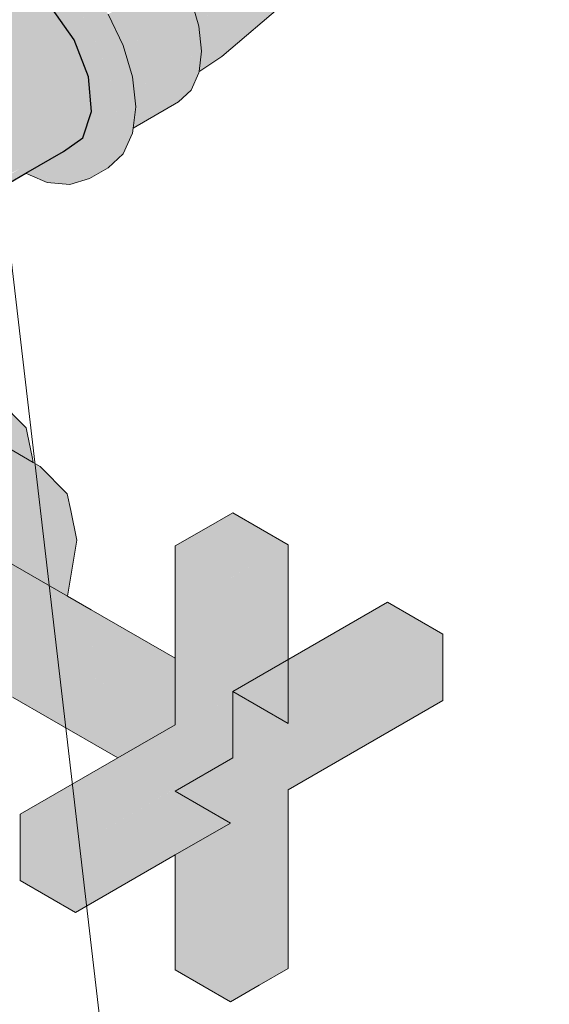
# Model space of a CAD drawing. Header units: millimetres. Extents: x 2 to 902, y -447 to 199.
# Tile 164 of 256: x 20.107 to 20.438, y 95.851 to 96.468. Entities that reach past the tile are written whole.
import ezdxf

# ---------------------------------------------------------------- set-up
doc = ezdxf.new("R2010")
doc.units = ezdxf.units.MM
doc.header["$MEASUREMENT"] = 0
for name, color, linetype, lineweight in [('AF-Condutos', 4, 'Continuous', 25), ('AF-Conexões', 9, 'Continuous', 18), ('AF-Registro', 9, 'Continuous', 18), ('AF-Textos conduto', 7, 'Continuous', 9)]:
    doc.layers.add(name, color=color, linetype=linetype, lineweight=lineweight)

msp = doc.modelspace()

# ---------------------------------------------------------------- hatches: boundary and pattern name
at = {"layer": 'AF-Condutos', "linetype": 'Continuous'}
msp.add_hatch(color=151, dxfattribs=at).paths.add_polyline_path([(20.13405, 96.3857), (20.14609, 96.39421), (20.15163, 96.41078), (20.14974, 96.43255), (20.14074, 96.45575), (20.04752, 96.41743), (20.06151, 96.42318), (20.14074, 96.45575), (20.12617, 96.47638), (20.05748, 96.43675), (20.12617, 96.47638), (20.10857, 96.49086), (20.09097, 96.4967), (20.07641, 96.49289), (20.05006, 96.47769), (20.04945, 96.47734), (20.04601, 96.47535), (20.04397, 96.47418), (20.0439, 96.47402), (20.04397, 96.47418), (20.00431, 96.44898), (20.04195, 96.46971), (20.04688, 96.47243), (20.0496, 96.47392), (20.04965, 96.47434), (20.04971, 96.47487), (20.04976, 96.47442), (20.0496, 96.47392), (20.0498, 96.47404), (20.04688, 96.47243), (20.00431, 96.44898), (20.04397, 96.47418), (20.00254, 96.45027), (19.93934, 96.41382), (19.93945, 96.41377), (19.93997, 96.41355), (19.94218, 96.41261), (19.94351, 96.41204), (19.94378, 96.41193), (20.00547, 96.44813), (19.94378, 96.41193), (19.94391, 96.41187), (20.00604, 96.44771), (20.04717, 96.47144), (20.04991, 96.47302), (20.05097, 96.46319), (20.04991, 96.47302), (20.04717, 96.47144), (20.00604, 96.44771), (19.97491, 96.42976), (19.94391, 96.41187), (19.94524, 96.41131), (19.97929, 96.4279), (20.01162, 96.44364), (20.04989, 96.46229), (20.05123, 96.45779), (20.05101, 96.46283), (20.05153, 96.45796), (20.05173, 96.45611), (20.05153, 96.45796), (20.05101, 96.46283), (20.05123, 96.45779), (20.04989, 96.46229), (20.01162, 96.44364), (20.01561, 96.44073), (20.01828, 96.43878), (20.01931, 96.43803), (20.02659, 96.43271), (20.053, 96.44429), (20.05498, 96.44516), (20.02659, 96.43271), (20.03157, 96.42908), (20.03713, 96.42502), (20.03157, 96.42908), (20.02659, 96.43271), (20.01931, 96.43803), (20.01828, 96.43878), (20.01561, 96.44073), (20.01162, 96.44364), (19.97929, 96.4279), (19.94629, 96.41182), (19.94524, 96.41131), (19.94944, 96.40953), (19.95537, 96.4052), (19.95668, 96.40644), (19.95537, 96.4052), (19.95655, 96.40433), (19.95845, 96.40569), (19.98572, 96.42516), (19.98877, 96.42386), (19.98572, 96.42516), (19.95845, 96.40569), (19.95929, 96.40533), (19.95845, 96.40569), (19.95655, 96.40433), (19.95709, 96.40395), (19.95744, 96.40369), (19.95987, 96.40509), (19.99087, 96.42297), (19.99169, 96.42262), (19.99087, 96.42297), (19.95744, 96.40369), (19.95758, 96.40359), (19.95855, 96.40288), (19.99771, 96.42005), (19.97314, 96.39224), (19.99771, 96.42005), (19.9596, 96.40334), (19.95855, 96.40288), (19.96334, 96.39939), (19.97168, 96.39059), (19.97274, 96.38947), (19.97474, 96.39107), (20.00628, 96.4164), (20.01051, 96.4146), (20.00628, 96.4164), (19.97474, 96.39107), (19.97548, 96.39053), (19.97474, 96.39107), (19.97274, 96.38947), (19.97321, 96.38897), (19.97372, 96.38843), (19.97631, 96.38993), (20.01544, 96.4125), (19.97372, 96.38843), (19.97462, 96.38748), (20.02531, 96.4083), (19.97807, 96.38889), (19.979, 96.38696), (19.97807, 96.38889), (19.97499, 96.38763), (19.9763, 96.38571), (19.98705, 96.36997), (19.98741, 96.36944), (19.98712, 96.37004), (19.98299, 96.37864), (19.98712, 96.37004), (19.98918, 96.37211), (19.98712, 96.37004), (19.98741, 96.36944), (19.98758, 96.36908), (19.98763, 96.36912), (19.99012, 96.37112), (20.03244, 96.40527), (19.99012, 96.37112), (19.98763, 96.36912), (19.98758, 96.36908), (19.98822, 96.36776), (19.98846, 96.3679), (19.99151, 96.36966), (20.04441, 96.40017), (20.05935, 96.40879), (20.04441, 96.40017), (19.98822, 96.36776), (19.98875, 96.36664), (20.05728, 96.3947), (20.07098, 96.40031), (20.05728, 96.3947), (19.99832, 96.3467), (19.99759, 96.34611), (19.99834, 96.34666), (19.99759, 96.34611), (19.99794, 96.34496), (19.99883, 96.34564), (20.06115, 96.39305), (19.99883, 96.34564), (19.99794, 96.34496), (19.99889, 96.34551), (20.07274, 96.38812), (20.08108, 96.39293), (20.07274, 96.38812), (19.99794, 96.34496), (19.99826, 96.34388), (20.08637, 96.38231), (20.09217, 96.38484), (20.08637, 96.38231), (20.00348, 96.32634), (20.08757, 96.3818), (20.00348, 96.32634), (20.00371, 96.32558), (20.00348, 96.32634), (20.00218, 96.32548), (20.00228, 96.32462), (20.00374, 96.32546), (20.09553, 96.37841), (20.09857, 96.38017), (20.09553, 96.37841), (20.00228, 96.32462), (20.00237, 96.3237), (20.10536, 96.37423), (20.10617, 96.37462), (20.10545, 96.37419), (20.00251, 96.31138), (20.1088, 96.3727), (20.10887, 96.37273), (20.10859, 96.37286), (20.10887, 96.37273), (20.00251, 96.31138), (20.00249, 96.31119), (20.00232, 96.30976), (20.11017, 96.37218), (20.00232, 96.30976), (20.00231, 96.30971), (20.11042, 96.37207)])
at = {"layer": 'AF-Conexões', "linetype": 'Continuous'}
for points in [[(20.24861, 96.63882), (20.21613, 96.5954), (20.22731, 96.60811), (20.25469, 96.64374), (20.27874, 96.67705), (20.25794, 96.64824), (20.25469, 96.64374), (20.25558, 96.64319), (20.26299, 96.63861), (20.25469, 96.64374), (20.23607, 96.60504), (20.22731, 96.60811), (20.20408, 96.57739), (20.19196, 96.55729), (20.21656, 96.57879), (20.19196, 96.55729), (20.17437, 96.53161), (20.17591, 96.53049), (20.17784, 96.52907), (20.20293, 96.55012), (20.17784, 96.52907), (20.21603, 96.54032), (20.23325, 96.57905), (20.26118, 96.61293), (20.28574, 96.65058), (20.26118, 96.61293), (20.23325, 96.57905), (20.21603, 96.54032), (20.18971, 96.51856), (20.1914, 96.51677), (20.22269, 96.52379), (20.24735, 96.55231), (20.26125, 96.58997), (20.24735, 96.55231), (20.22269, 96.52379), (20.2023, 96.50265), (20.2037, 96.5006), (20.24306, 96.51122), (20.26733, 96.54407), (20.27833, 96.58121), (20.29977, 96.61765), (20.27833, 96.58121), (20.26733, 96.54407), (20.24306, 96.51122), (20.21247, 96.4838), (20.21365, 96.48135), (20.24091, 96.48616), (20.21868, 96.46556), (20.22044, 96.4672), (20.21795, 96.4724), (20.22044, 96.4672), (20.24091, 96.48616), (20.21693, 96.48193), (20.2178, 96.47271), (20.21693, 96.48193), (20.21374, 96.48136), (20.21374, 96.48116), (20.2139, 96.48084), (20.21611, 96.47623), (20.2139, 96.48084), (20.21583, 96.47431), (20.21849, 96.46539), (20.21881, 96.46429), (20.21899, 96.46262), (20.21923, 96.46288), (20.21899, 96.46262), (20.21928, 96.46271), (20.24651, 96.4705), (20.27377, 96.5094), (20.28819, 96.53947), (20.29672, 96.57005), (20.28819, 96.53947), (20.27377, 96.5094), (20.24651, 96.4705), (20.22231, 96.46357), (20.22056, 96.44924), (20.22231, 96.46357), (20.21899, 96.46262), (20.21958, 96.45712), (20.22043, 96.44913), (20.22049, 96.44863), (20.2203, 96.44712), (20.22063, 96.44729), (20.22062, 96.4474), (20.22063, 96.44729), (20.25599, 96.46564), (20.2203, 96.44712), (20.21922, 96.43825), (20.21903, 96.43667), (20.23312, 96.4452), (20.27395, 96.47982), (20.2827, 96.49648), (20.27395, 96.47982), (20.30049, 96.50723), (20.31479, 96.52793), (20.30337, 96.5273), (20.31479, 96.52793), (20.30049, 96.50723), (20.33155, 96.54496), (20.33252, 96.55721), (20.31822, 96.56322), (20.31257, 96.60278), (20.31822, 96.56322), (20.33252, 96.55721), (20.33155, 96.54496), (20.35594, 96.5817), (20.34603, 96.5899), (20.35356, 96.61847), (20.33842, 96.62235), (20.32775, 96.65491), (20.3093, 96.66212), (20.30608, 96.69066), (20.3093, 96.66212), (20.32775, 96.65491), (20.33842, 96.62235), (20.35356, 96.61847), (20.34603, 96.5899), (20.35594, 96.5817), (20.38927, 96.64017), (20.37123, 96.61181), (20.38927, 96.64017), (20.40467, 96.67463), (20.38776, 96.6466), (20.37037, 96.62631), (20.38776, 96.6466), (20.40467, 96.67463), (20.40952, 96.69432), (20.39632, 96.6783), (20.37675, 96.67522), (20.35528, 96.68427), (20.33248, 96.69765), (20.35528, 96.68427), (20.37675, 96.67522), (20.39632, 96.6783), (20.40952, 96.69432), (20.40467, 96.67463), (20.41745, 96.70955), (20.42812, 96.74774), (20.41724, 96.72887), (20.40107, 96.72542), (20.37791, 96.71921), (20.40107, 96.72542), (20.41724, 96.72887), (20.42812, 96.74774), (20.43737, 96.79881), (20.43839, 96.81574), (20.43771, 96.81523), (20.43644, 96.81427), (20.42926, 96.80887), (20.43095, 96.76792), (20.42928, 96.80851), (20.42926, 96.80887), (20.42807, 96.80798), (20.42761, 96.80777), (20.42758, 96.80761), (20.42211, 96.77428), (20.41525, 96.80199), (20.41518, 96.80228), (20.41365, 96.80161), (20.41257, 96.80135), (20.41252, 96.8011), (20.40573, 96.77061), (20.39627, 96.79754), (20.39348, 96.79733), (20.3854, 96.76325), (20.36265, 96.74599), (20.3453, 96.72995), (20.32147, 96.73178), (20.29931, 96.71682), (20.32147, 96.73178), (20.3453, 96.72995), (20.36265, 96.74599), (20.3854, 96.76325), (20.3749, 96.79653), (20.3717, 96.79677), (20.36416, 96.77816), (20.35519, 96.79896), (20.35221, 96.79967), (20.34712, 96.76482), (20.33713, 96.8047), (20.33488, 96.8057), (20.33138, 96.77249), (20.33488, 96.8057), (20.33301, 96.80653), (20.31982, 96.7806), (20.3111, 96.77578), (20.30439, 96.7567), (20.2918, 96.72094), (20.29924, 96.73334), (20.30959, 96.75058), (20.2918, 96.72094), (20.27226, 96.67898)], [(20.05111, 96.48625), (20.05006, 96.47769), (20.05054, 96.47797), (20.05469, 96.48036), (20.05761, 96.48204), (20.06326, 96.4853), (20.05761, 96.48796), (20.05555, 96.48742), (20.05289, 96.48672), (20.05128, 96.4863), (20.05289, 96.48672), (20.05555, 96.48742), (20.05761, 96.48796), (20.06326, 96.4853), (20.06467, 96.48611), (20.06212, 96.48914), (20.06467, 96.48611), (20.07641, 96.49289), (20.09097, 96.4967), (20.09551, 96.4952), (20.09523, 96.49782), (20.09476, 96.50223), (20.09423, 96.50266), (20.09476, 96.50223), (20.09463, 96.5034), (20.09387, 96.50296), (20.08593, 96.49838), (20.09387, 96.50296), (20.09463, 96.5034), (20.09367, 96.50313), (20.09463, 96.5034), (20.09365, 96.51255), (20.08869, 96.50722), (20.08176, 96.49976), (20.08869, 96.50722), (20.09365, 96.51255), (20.08693, 96.50867), (20.09365, 96.51255), (20.09618, 96.50106), (20.09762, 96.4945), (20.09629, 96.50096), (20.09762, 96.4945), (20.09798, 96.49438), (20.10857, 96.49086), (20.09656, 96.50074), (20.10857, 96.49086), (20.12382, 96.47832), (20.12451, 96.47775), (20.12782, 96.38131), (20.14432, 96.44652), (20.1449, 96.44504), (20.14583, 96.44854), (20.1451, 96.44958), (20.14074, 96.45575), (20.1451, 96.44958), (20.14583, 96.44854), (20.14773, 96.45562), (20.14839, 96.4581), (20.14745, 96.45888), (20.14839, 96.4581), (20.14737, 96.45975), (20.13582, 96.46844), (20.12617, 96.47638), (20.13582, 96.46844), (20.13562, 96.46897), (20.13582, 96.46844), (20.14737, 96.45975), (20.1356, 96.46902), (20.14737, 96.45975), (20.14839, 96.4581), (20.15021, 96.46489), (20.14652, 96.46948), (20.12506, 96.49619), (20.12554, 96.49497), (20.12608, 96.47651), (20.12554, 96.49497), (20.12506, 96.49619), (20.12382, 96.49774), (20.12447, 96.47879), (20.12382, 96.49774), (20.12382, 96.47971), (20.1182, 96.48767), (20.12382, 96.47971), (20.12382, 96.4858), (20.11205, 96.49638), (20.0939, 96.51269), (20.11205, 96.49638), (20.10415, 96.50757), (20.11205, 96.49638), (20.12382, 96.4858), (20.12382, 96.49774), (20.10232, 96.51016), (20.09592, 96.51386), (20.12382, 96.49774), (20.15021, 96.46489), (20.13802, 96.48273), (20.15021, 96.46489), (20.16545, 96.4256), (20.16746, 96.40684), (20.13225, 96.37419), (20.12382, 96.36637), (20.13802, 96.36496), (20.15021, 96.36872), (20.15956, 96.3774), (20.16354, 96.39224), (20.15956, 96.3774), (20.16545, 96.3904), (20.16583, 96.39356), (20.17535, 96.39905), (20.16583, 96.39356), (20.16545, 96.3904), (20.15956, 96.3774), (20.15021, 96.36872), (20.16199, 96.37552), (20.17134, 96.3842), (20.17722, 96.3972), (20.17761, 96.40036), (20.17924, 96.41364), (20.17722, 96.4324), (20.15956, 96.4454), (20.17722, 96.4324), (20.17134, 96.4522), (20.16199, 96.47169), (20.1498, 96.48954), (20.1356, 96.50454), (20.10859, 96.50885), (20.1356, 96.50454), (20.12036, 96.51565), (20.09631, 96.51408), (20.12036, 96.51565), (20.10809, 96.52088), (20.0986, 96.5154), (20.10809, 96.52088), (20.10513, 96.52214), (20.09093, 96.52355), (20.07874, 96.51979), (20.06696, 96.51299), (20.07915, 96.51675), (20.06696, 96.51299), (20.05761, 96.50431), (20.09335, 96.51534), (20.0847, 96.5105), (20.07524, 96.50193), (20.0847, 96.5105), (20.09335, 96.51534), (20.08294, 96.51195), (20.06379, 96.50572), (20.08294, 96.51195), (20.09335, 96.51534), (20.08278, 96.51208), (20.06302, 96.50598), (20.05761, 96.50431), (20.06159, 96.49405), (20.06337, 96.48947), (20.05761, 96.50431), (20.05173, 96.49131)], [(20.17084, 96.45326), (20.21881, 96.46429), (20.2139, 96.48084), (20.20608, 96.49711), (20.16199, 96.47168), (20.16304, 96.46949), (20.16981, 96.4554)], [(20.14855, 96.40155), (20.15201, 96.40648), (20.15706, 96.41366), (20.15527, 96.41827), (20.15706, 96.41366), (20.16545, 96.4256), (20.16069, 96.43786), (20.15467, 96.41984), (20.16069, 96.43786), (20.15021, 96.46489), (20.14773, 96.45562), (20.1449, 96.44504), (20.1454, 96.44373), (20.14572, 96.4429), (20.14647, 96.44097), (20.14791, 96.45359), (20.14647, 96.44097), (20.14699, 96.43963), (20.14826, 96.44956), (20.15094, 96.42944), (20.15392, 96.42177), (20.15094, 96.42944), (20.14826, 96.44956), (20.14699, 96.43963), (20.14974, 96.43255), (20.15123, 96.41538), (20.15163, 96.41078)], [(20.17709, 96.44023), (20.21881, 96.46429), (20.17102, 96.4533), (20.17084, 96.45326), (20.17096, 96.45299), (20.17134, 96.4522), (20.17522, 96.43916)], [(20.17586, 96.437), (20.22049, 96.44863), (20.21881, 96.46429), (20.17522, 96.43916)], [(20.17944, 96.42496), (20.22049, 96.44863), (20.17671, 96.43722), (20.17586, 96.437), (20.17618, 96.43591), (20.17722, 96.4324), (20.17811, 96.42419)], [(20.21881, 96.43489), (20.21893, 96.43582), (20.22049, 96.44863), (20.17811, 96.42419), (20.17832, 96.42219), (20.17834, 96.42204), (20.21633, 96.43411), (20.17903, 96.41196), (20.17878, 96.40991), (20.20872, 96.42907), (20.17878, 96.40991), (20.18119, 96.41088), (20.2139, 96.42404)], [(20.23312, 96.4452), (20.21984, 96.43716), (20.21902, 96.43659), (20.21893, 96.43582), (20.21936, 96.43611)], [(20.21984, 96.43716), (20.20879, 96.43047), (20.19913, 96.42274)], [(20.21633, 96.43411), (20.18034, 96.42268), (20.17834, 96.42204), (20.17853, 96.42019), (20.17924, 96.41364), (20.17905, 96.41212), (20.17903, 96.41196), (20.17938, 96.41231), (20.17939, 96.41217)], [(20.1426, 96.38379), (20.16746, 96.40684), (20.16721, 96.40912), (20.16545, 96.4256), (20.14609, 96.39421), (20.14588, 96.39358), (20.14609, 96.39421), (20.16545, 96.4256), (20.14855, 96.40155), (20.14072, 96.39041), (20.12382, 96.36637)], [(20.17785, 96.40229), (20.17761, 96.40036), (20.20608, 96.41678), (20.2139, 96.42404), (20.17878, 96.40991), (20.17797, 96.40331)], [(20.17939, 96.41217), (20.17938, 96.41231), (20.17903, 96.41196)], [(20.12382, 96.36637), (20.1397, 96.38896), (20.14072, 96.39041), (20.13405, 96.3857), (20.12808, 96.38226), (20.12782, 96.38131), (20.1278, 96.3821), (20.12382, 96.3798), (20.12356, 96.37965), (20.12382, 96.37848), (20.12356, 96.37965), (20.12136, 96.37839), (20.12166, 96.37695)], [(20.11042, 96.37207), (20.11312, 96.37092), (20.12382, 96.36637), (20.12164, 96.37694), (20.12133, 96.37836), (20.11556, 96.37504)]]:
    msp.add_hatch(color=161, dxfattribs=at).paths.add_polyline_path(points)
at = {"layer": 'AF-Registro', "linetype": 'Continuous'}
for points in [[(19.96131, 96.30789), (19.93011, 96.31069), (19.96704, 96.28936), (19.97802, 96.28303), (19.98121, 96.28119), (19.98465, 96.2792), (19.98798, 96.27728), (19.98866, 96.28293), (19.98885, 96.28447), (19.98893, 96.28514), (19.98243, 96.28388), (19.98893, 96.28514), (19.98885, 96.28447), (19.98866, 96.28293), (19.98798, 96.27728), (19.98121, 96.28119), (19.93011, 96.31069), (19.9278, 96.30964), (19.89718, 96.29569), (19.89428, 96.29437), (19.90691, 96.29008), (19.93662, 96.27997), (19.93643, 96.28004), (19.90691, 96.29008), (19.89428, 96.29437), (19.94022, 96.26784), (19.93909, 96.2715), (19.93915, 96.27146), (19.93715, 96.27819), (19.93915, 96.27146), (19.93993, 96.27101), (19.93999, 96.27098), (19.93993, 96.27101), (19.93915, 96.27146), (19.94117, 96.26782), (19.94564, 96.26771), (19.94117, 96.26782), (19.93915, 96.27146), (19.93909, 96.2715), (19.94022, 96.26784), (19.94143, 96.26714), (19.94666, 96.26712), (19.97477, 96.267), (19.94666, 96.26712), (19.96898, 96.25424), (19.94666, 96.26712), (19.94143, 96.26714), (19.96791, 96.25186), (19.97146, 96.25281), (19.96791, 96.25186), (19.98379, 96.24269), (20.00168, 96.23236), (19.9896, 96.24233), (19.98413, 96.24549), (19.9896, 96.24233), (19.98547, 96.25654), (19.98623, 96.26284), (19.98547, 96.25654), (19.99893, 96.25823), (19.99749, 96.27179), (19.99893, 96.25823), (19.98547, 96.25654), (19.9896, 96.24233), (20.00168, 96.23236), (20.02246, 96.22037), (20.00134, 96.23556), (20.02246, 96.22037), (20.01498, 96.22768), (20.00069, 96.24166), (19.99951, 96.25271), (20.00069, 96.24166), (20.02246, 96.22037), (20.02275, 96.21728), (20.02427, 96.20152), (20.03928, 96.2158), (20.04048, 96.21695), (20.03928, 96.2158), (20.02427, 96.20152), (20.05293, 96.21458), (20.05741, 96.23306), (20.05293, 96.21458), (20.02427, 96.20152), (20.03151, 96.12614), (20.10807, 96.20964), (20.11066, 96.21247), (20.09128, 96.23208), (20.09098, 96.23194), (20.09128, 96.23208), (20.08947, 96.2339), (20.06097, 96.23645), (20.06068, 96.23617), (20.08759, 96.23039), (20.06068, 96.23617), (20.06097, 96.23645), (20.05829, 96.23669), (20.05956, 96.2351), (20.06986, 96.22231), (20.07788, 96.21235), (20.05956, 96.2351), (20.05829, 96.23669), (19.99639, 96.28214), (19.9916, 96.28565), (19.99326, 96.28719), (19.98941, 96.28905), (19.98936, 96.2887), (19.98921, 96.28741), (19.98904, 96.28604), (19.98377, 96.28684), (19.98001, 96.2874), (19.98377, 96.28684), (19.98904, 96.28604), (19.98921, 96.28741), (19.98532, 96.29026), (19.98921, 96.28741), (19.98936, 96.2887), (19.98941, 96.28905), (19.98561, 96.29088), (19.98231, 96.29248), (19.98561, 96.29088), (19.98941, 96.28905), (19.99326, 96.28719), (19.9916, 96.28565), (19.99639, 96.28214), (19.99628, 96.28318), (19.99601, 96.28567), (19.99628, 96.28318), (19.99639, 96.28214), (20.05829, 96.23669), (20.08947, 96.2339), (19.99576, 96.288), (19.99476, 96.28858), (19.98958, 96.29051), (19.98954, 96.29018), (19.98944, 96.28931), (19.98954, 96.29018), (19.98581, 96.29132), (19.98954, 96.29018), (19.98958, 96.29051), (19.98603, 96.29182), (19.98259, 96.2931), (19.97797, 96.29566), (19.98259, 96.2931), (19.98603, 96.29182), (19.98958, 96.29051), (19.98961, 96.29075), (19.9862, 96.29219), (19.98283, 96.29362), (19.9862, 96.29219), (19.98961, 96.29075), (19.9897, 96.2915), (19.98668, 96.29325), (19.98349, 96.29509), (19.98023, 96.29697)], [(20.14238, 96.14212), (20.13855, 96.16071), (20.13639, 96.17121), (20.11355, 96.14629), (20.12232, 96.15585), (20.13639, 96.17121), (20.11946, 96.18834), (20.11511, 96.19086), (20.07789, 96.21235), (20.05292, 96.21458), (20.02427, 96.20152), (19.99685, 96.17543), (19.97544, 96.14081), (19.96371, 96.10367), (19.96371, 96.0704), (19.97544, 96.04677), (20.017, 96.02277), (20.00528, 96.0464), (20.00528, 96.07966), (20.017, 96.11682), (20.05506, 96.12778), (20.03843, 96.15143), (20.06583, 96.17753), (20.09449, 96.19058), (20.06583, 96.17753), (20.03843, 96.15143), (20.07119, 96.12185), (20.07894, 96.12632), (20.08733, 96.13116), (20.11555, 96.18869), (20.08733, 96.13116), (20.07894, 96.12632), (20.07119, 96.12185), (20.03843, 96.15143), (20.06268, 96.11694), (20.05506, 96.12778), (20.017, 96.11682), (20.01062, 96.0966), (20.00689, 96.08477), (20.01901, 96.09176), (20.02217, 96.09358), (20.04827, 96.10863), (20.05506, 96.11255), (20.04827, 96.10863), (20.02217, 96.09358), (20.01901, 96.09176), (20.00689, 96.08477), (20.0231, 96.0894), (20.05506, 96.10686), (20.0231, 96.0894), (20.00689, 96.08477), (20.00528, 96.07966), (20.02731, 96.08696), (20.00528, 96.07966), (20.00528, 96.0464), (20.017, 96.02277), (20.04336, 96.0777), (20.03907, 96.08018), (20.04336, 96.0777), (20.05506, 96.09616), (20.04336, 96.0777), (20.017, 96.02277), (20.02063, 96.02109), (20.03843, 96.01286), (20.04341, 96.02569), (20.05221, 96.07259), (20.04786, 96.0751), (20.05221, 96.07259), (20.05506, 96.08731), (20.05221, 96.07259), (20.04341, 96.02569), (20.05506, 96.05569), (20.05391, 96.07161), (20.05506, 96.05569), (20.05506, 96.07095), (20.05506, 96.07662), (20.05506, 96.07095), (20.05506, 96.05569), (20.05989, 96.06815), (20.07309, 96.10214), (20.08932, 96.13231), (20.11669, 96.18319), (20.09016, 96.13388), (20.08932, 96.13231), (20.07309, 96.10214), (20.0911, 96.13333), (20.09802, 96.12934), (20.10912, 96.12293), (20.13655, 96.10709)], [(20.11511, 96.19086), (20.11462, 96.19325), (20.1113, 96.20935), (20.11066, 96.21247), (20.10807, 96.20964), (20.10342, 96.20458), (20.09924, 96.20002), (20.10856, 96.19463)], [(20.24005, 96.00728), (20.27469, 96.02572), (20.27469, 96.02734), (20.27469, 96.06732), (20.26826, 96.06361), (20.27469, 96.06732), (20.27469, 96.13934), (20.24005, 96.15934), (20.22204, 96.14894), (20.204, 96.13855), (20.204, 96.06815), (20.22167, 96.03674), (20.23865, 96.00655), (20.22953, 96.04128), (20.22578, 96.05557), (20.23865, 96.00655), (20.23865, 96.04815), (20.23865, 96.11855), (20.25668, 96.12894), (20.24005, 96.11934), (20.23866, 96.11854), (20.24005, 96.10386), (20.23866, 96.11854), (20.23866, 96.04814), (20.24005, 96.04852), (20.24005, 96.10049), (20.24005, 96.04852), (20.24394, 96.04959), (20.23866, 96.04814), (20.23866, 96.04654), (20.24005, 96.04734), (20.23866, 96.04654), (20.24431, 96.04488), (20.2451, 96.05025), (20.24005, 96.01594), (20.24005, 96.00734), (20.24005, 96.01594), (20.24431, 96.04488), (20.24005, 96.04613), (20.23866, 96.04654), (20.23866, 96.00654)], [(20.13415, 96.09262), (20.15703, 96.07098), (20.204, 96.0576), (20.204, 96.06275), (20.15435, 96.08398), (20.204, 96.06275), (20.204, 96.06815), (20.15135, 96.09855), (20.13655, 96.10709), (20.0911, 96.13333), (20.05506, 96.11255), (20.05506, 96.07095), (20.09986, 96.04508), (20.10215, 96.04376), (20.12525, 96.03042), (20.16797, 96.00576), (20.17499, 96.00981), (20.14603, 96.03462), (20.12045, 96.05653), (20.11371, 96.0623), (20.12045, 96.05653), (20.14603, 96.03462), (20.16873, 96.0392), (20.17092, 96.03965), (20.12329, 96.05851), (20.17092, 96.03965), (20.16873, 96.0392), (20.14603, 96.03462), (20.204, 95.98495), (20.204, 96.02655), (20.18677, 96.04285), (20.16107, 96.05134), (20.17862, 96.0412), (20.13477, 96.06652), (20.12271, 96.07348), (20.13024, 96.06914), (20.13311, 96.0864), (20.13024, 96.06914), (20.13477, 96.06652), (20.16107, 96.05134), (20.18677, 96.04285), (20.15703, 96.07098), (20.15029, 96.07735), (20.1364, 96.09049), (20.13415, 96.09262), (20.1339, 96.09117)], [(20.27469, 95.98574), (20.37173, 96.04171), (20.37173, 96.06251), (20.37173, 96.08331), (20.33709, 96.10331), (20.24005, 96.04734), (20.27469, 96.02734)], [(20.204, 96.06815), (20.204, 96.02655), (20.16797, 96.00576), (20.18083, 95.99833), (20.16797, 96.00576), (20.10697, 95.97057), (20.10697, 95.92897), (20.14162, 95.90897), (20.14162, 95.95057), (20.20261, 95.98576), (20.23865, 96.00655)], [(20.15703, 96.07098), (20.204, 96.02655), (20.24005, 96.04734)], [(20.204, 95.98495), (20.24005, 96.00574), (20.24005, 96.04734)], [(20.27469, 95.98574), (20.24005, 96.0042), (20.23866, 96.00494), (20.27469, 95.98574), (20.27469, 96.02572), (20.24005, 96.00574), (20.27469, 96.02572), (20.23866, 96.00654), (20.23493, 96.00279), (20.21238, 95.98011), (20.22035, 95.97551), (20.21238, 95.98011), (20.23866, 96.00654), (20.204, 95.98655), (20.20262, 95.98575), (20.204, 95.98495), (20.20262, 95.98575), (20.14162, 95.90897), (20.204, 95.9717), (20.14162, 95.90897), (20.204, 95.94495), (20.22099, 95.97514), (20.23733, 96.00417), (20.204, 95.94495), (20.23866, 95.96494), (20.24005, 95.96574)], [(20.20027, 95.98279), (20.20262, 95.98575), (20.14162, 95.95057), (20.14162, 95.94896), (20.14162, 95.90897)], [(20.204, 95.98495), (20.23865, 95.85295), (20.23865, 95.96495)], [(20.25668, 95.86334), (20.27469, 95.87374), (20.27469, 95.98574), (20.23866, 95.96494), (20.23866, 95.85294)], [(20.204, 95.94495), (20.204, 95.87295), (20.23865, 95.85295), (20.21312, 95.95021)]]:
    msp.add_hatch(color=254, dxfattribs=at).paths.add_polyline_path(points)

# ---------------------------------------------------------------- linework, layer by layer
at = {"layer": 'AF-Condutos'}
for p, q in [((20.14074, 96.45575), (20.12617, 96.47638)), ((20.14974, 96.43255), (20.14074, 96.45575)), ((20.15163, 96.41078), (20.14974, 96.43255)), ((20.14609, 96.39421), (20.15163, 96.41078)), ((20.13405, 96.3857), (20.14609, 96.39421)), ((20.11042, 96.37207), (20.13405, 96.3857)), ((20.00231, 96.30971), (20.11042, 96.37207))]:
    msp.add_line(p, q, dxfattribs=at)
at = {"layer": 'AF-Conexões'}
for p, q in [((20.21881, 96.46429), (20.2139, 96.48084)), ((20.23312, 96.4452), (20.27395, 96.47982)), ((20.17134, 96.4522), (20.16199, 96.47169)), ((20.22049, 96.44863), (20.21881, 96.46429)), ((20.17722, 96.4324), (20.17134, 96.4522)), ((20.21893, 96.43582), (20.22049, 96.44863)), ((20.21936, 96.43611), (20.23312, 96.4452)), ((20.17924, 96.41364), (20.17722, 96.4324)), ((20.2139, 96.42404), (20.21881, 96.43489)), ((20.21881, 96.43489), (20.21893, 96.43582)), ((20.21893, 96.43582), (20.21936, 96.43611)), ((20.20608, 96.41678), (20.2139, 96.42404)), ((20.17761, 96.40036), (20.20608, 96.41678)), ((20.17761, 96.40036), (20.17924, 96.41364)), ((20.17722, 96.3972), (20.17761, 96.40036)), ((20.17134, 96.3842), (20.17722, 96.3972)), ((20.16199, 96.37552), (20.17134, 96.3842)), ((20.15021, 96.36872), (20.16199, 96.37552)), ((20.11042, 96.37207), (20.11312, 96.37092)), ((20.11312, 96.37092), (20.12382, 96.36637)), ((20.12382, 96.36637), (20.13802, 96.36496)), ((20.13802, 96.36496), (20.15021, 96.36872))]:
    msp.add_line(p, q, dxfattribs=at)
at = {"layer": 'AF-Registro'}
for p, q in [((20.11066, 96.21247), (20.09128, 96.23208)), ((20.11511, 96.19086), (20.07789, 96.21235)), ((20.1113, 96.20935), (20.11066, 96.21247)), ((20.11462, 96.19325), (20.1113, 96.20935)), ((20.11511, 96.19086), (20.11462, 96.19325)), ((20.11946, 96.18834), (20.11511, 96.19086)), ((20.13639, 96.17121), (20.11946, 96.18834)), ((20.13855, 96.16071), (20.13639, 96.17121)), ((20.14238, 96.14212), (20.13855, 96.16071)), ((20.24005, 96.15934), (20.22204, 96.14894)), ((20.27469, 96.13934), (20.24005, 96.15934)), ((20.22204, 96.14894), (20.204, 96.13855)), ((20.13655, 96.10709), (20.14238, 96.14212)), ((20.204, 96.13855), (20.204, 96.06815)), ((20.27469, 96.06732), (20.27469, 96.13934)), ((20.13655, 96.10709), (20.0911, 96.13333)), ((20.15135, 96.09855), (20.13655, 96.10709)), ((20.204, 96.06815), (20.15135, 96.09855)), ((20.33709, 96.10331), (20.24005, 96.04734)), ((20.37173, 96.08331), (20.33709, 96.10331)), ((20.37173, 96.06251), (20.37173, 96.08331)), ((20.204, 96.06815), (20.204, 96.02655)), ((20.27469, 96.02734), (20.27469, 96.06732)), ((20.37173, 96.04171), (20.37173, 96.06251)), ((20.10215, 96.04376), (20.12525, 96.03042)), ((20.24005, 96.00574), (20.24005, 96.04734)), ((20.24005, 96.04734), (20.27469, 96.02734)), ((20.27469, 95.98574), (20.37173, 96.04171)), ((20.12525, 96.03042), (20.16797, 96.00576)), ((20.204, 96.02655), (20.16797, 96.00576)), ((20.16797, 96.00576), (20.10697, 95.97057)), ((20.204, 95.98495), (20.24005, 96.00574)), ((20.23865, 95.96495), (20.204, 95.98495)), ((20.27469, 95.87374), (20.27469, 95.98574)), ((20.10697, 95.97057), (20.10697, 95.92897)), ((20.204, 95.94495), (20.23866, 95.96494)), ((20.14162, 95.90897), (20.204, 95.94495)), ((20.204, 95.94495), (20.204, 95.87295)), ((20.10697, 95.92897), (20.14162, 95.90897)), ((20.204, 95.87295), (20.23865, 95.85295)), ((20.25668, 95.86334), (20.27469, 95.87374)), ((20.23866, 95.85294), (20.25668, 95.86334))]:
    msp.add_line(p, q, dxfattribs=at)
at = {"layer": 'AF-Textos conduto'}
msp.add_lwpolyline([(20.08814, 96.42906), (20.2123, 95.3657), (19.08559, 95.3657)], dxfattribs=at)

doc.saveas('drawing.dxf')
